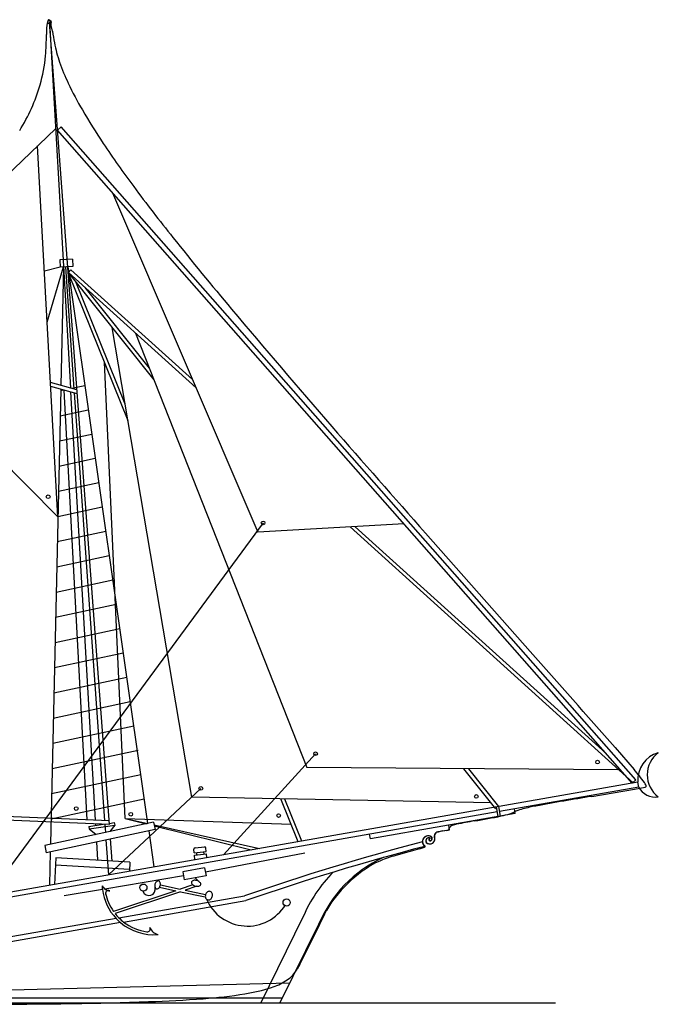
# Model space of a CAD drawing. Extents: x -200 to 132, y -210 to 111.
# Tile 12 of 14: x 30 to 53, y 22 to 57. Entities that reach past the tile are written whole.
import ezdxf

# ---------------------------------------------------------------- set-up
doc = ezdxf.new("R2010")
doc.units = 0

msp = doc.modelspace()

# ---------------------------------------------------------------- linework, layer by layer
at = {"layer": 'Ceco.NET', "color": 7, "linetype": 'CONTINUOUS'}
for p, q in [((33.512435, 28.636438, 0.002), (31.422636, 56.566521, 0.002)), ((31.422636, 56.566521, 0.002), (32.153537, 43.829116, 0.002)), ((24.810493, 46.326021, 0.002), (31.635662, 52.854111, 0.002)), ((31.703643, 52.810877, 0.002), (31.831778, 52.923622, 0.002)), ((51.70666, 30.07739, 0.002), (31.703643, 52.810877, 0.002)), ((51.834795, 30.190134, 0.002), (31.831778, 52.923622, 0.002)), ((31.716351, 39.348758, 0.002), (31.011192, 52.256822, 0.002)), ((33.624214, 50.628143, 0.002), (38.675156, 38.816321, 0.002)), ((31.798909, 48.04107, 0.002), (31.249472, 47.895071, 0.002)), ((31.346215, 46.124159, 0.002), (31.911558, 48.046078, 0.002)), ((32.224987, 48.316277, 0.002), (31.787539, 48.29683, 0.002)), ((31.787539, 48.29683, 0.002), (31.798909, 48.04107, 0.002)), ((32.236357, 48.060517, 0.002), (31.798909, 48.04107, 0.002)), ((31.911558, 48.046078, 0.002), (31.819002, 43.922335, 0.002)), ((31.977496, 48.049009, 0.002), (32.27866, 43.794249, 0.002)), ((32.059664, 48.052662, 0.002), (34.842436, 28.672504, 0.002)), ((32.224987, 48.316277, 0.002), (32.236357, 48.060517, 0.002)), ((32.088139, 47.854352, 0.002), (32.173986, 47.949305, 0.002)), ((36.526058, 43.842068, 0.002), (32.088139, 47.854352, 0.002)), ((35.063654, 44.117534, 0.002), (32.088616, 47.851035, 0.002)), ((34.16333, 42.685677, 0.002), (32.095767, 47.80123, 0.002)), ((36.405757, 44.123397, 0.002), (32.173986, 47.949305, 0.002)), ((34.063536, 43.274188, 0.002), (32.342453, 47.532484, 0.002)), ((34.903468, 44.523963, 0.002), (32.665835, 47.332063, 0.002)), ((24.810493, 46.326021, 0.002), (31.716351, 39.348758, 0.002)), ((36.384752, 29.585277, 0.002), (33.611517, 45.939882, 0.002)), ((34.422752, 45.743649, 0.002), (40.381906, 30.623921, 0.002)), ((34.059881, 28.847967, 0.002), (33.338332, 44.726883, 0.002)), ((32.380411, 43.765896, 0.002), (31.46105, 44.022081, 0.002)), ((32.390565, 43.630183, 0.002), (31.468422, 43.887143, 0.002)), ((32.654141, 43.912525, 0.002), (32.201481, 43.815756, 0.002)), ((31.816038, 43.790278, 0.002), (31.4605, 27.949518, 0.002)), ((31.931632, 43.758067, 0.002), (31.814755, 43.733082, 0.002)), ((32.732739, 28.796979, 0.002), (31.931632, 43.758067, 0.002)), ((32.161286, 43.694073, 0.002), (33.016791, 28.785167, 0.002)), ((32.288255, 43.658693, 0.002), (33.342002, 28.771642, 0.002)), ((32.775713, 43.065857, 0.002), (31.795074, 42.856217, 0.002)), ((32.897285, 42.219189, 0.002), (31.775393, 41.979352, 0.002)), ((33.018857, 41.372521, 0.002), (31.755712, 41.102488, 0.002)), ((33.140429, 40.525853, 0.002), (31.736031, 40.225623, 0.002)), ((33.262001, 39.679185, 0.002), (31.716351, 39.348758, 0.002)), ((38.859036, 39.13553, 0.002), (29.295803, 26.1514, 0.002)), ((43.76781, 39.099916, 0.002), (38.675156, 38.816321, 0.002)), ((33.383573, 38.832518, 0.002), (31.69667, 38.471894, 0.002)), ((51.743745, 30.083886, 0.002), (41.887111, 38.995185, 0.002)), ((50.791941, 31.11697, 0.002), (42.066909, 39.005198, 0.002)), ((33.505145, 37.98585, 0.002), (31.676989, 37.595029, 0.002)), ((33.626717, 37.139182, 0.002), (31.657308, 36.718164, 0.002)), ((33.748289, 36.292514, 0.002), (31.637627, 35.8413, 0.002)), ((33.869861, 35.445846, 0.002), (31.617946, 34.964435, 0.002)), ((33.991433, 34.599179, 0.002), (31.598266, 34.08757, 0.002)), ((34.113004, 33.752511, 0.002), (31.578585, 33.210706, 0.002)), ((34.234576, 32.905843, 0.002), (31.558904, 32.333841, 0.002)), ((34.356148, 32.059175, 0.002), (31.539223, 31.456977, 0.002)), ((34.513268, 31.220107, 0.002), (31.519542, 30.580112, 0.002)), ((40.687838, 31.104088, 0.002), (37.480431, 27.585203, 0.002)), ((51.202493, 30.53771, 0.002), (40.381906, 30.623921, 0.002)), ((46.963277, 29.184197, 0.002), (45.850753, 30.580349, 0.002)), ((47.063386, 29.263969, 0.002), (46.015476, 30.579037, 0.002)), ((34.599292, 30.365839, 0.002), (31.499861, 29.703247, 0.002)), ((51.70666, 30.07739, 0.002), (51.834795, 30.190134, 0.002)), ((51.903636, 30.111896, 0.002), (28.521161, 26.015696, 0.002)), ((36.693298, 29.893771, 0.002), (33.47564, 26.883634, 0.002)), ((51.933086, 29.943781, 0.002), (47.092837, 29.095855, 0.002)), ((51.933086, 29.943781, 0.002), (51.903636, 30.111896, 0.002)), ((34.720864, 29.519172, 0.002), (31.480181, 28.826383, 0.002)), ((46.798599, 29.390858, 0.002), (36.384752, 29.585277, 0.002)), ((40.082294, 28.041004, 0.002), (39.481509, 29.527462, 0.002)), ((40.211231, 28.063592, 0.002), (39.620625, 29.524865, 0.002)), ((47.038231, 28.913014, 0.002), (46.979329, 29.249244, 0.002)), ((47.122288, 28.92774, 0.002), (47.063386, 29.263969, 0.002)), ((47.636761, 29.017866, 0.002), (47.60731, 29.185981, 0.002)), ((33.512435, 28.636438, 0.002), (25.913504, 28.952449, 0.002)), ((33.517754, 28.764333, 0.002), (25.918823, 29.080345, 0.002)), ((47.00878, 29.081129, 0.002), (28.550612, 25.847582, 0.002)), ((34.059881, 28.847967, 0.002), (34.799023, 28.663223, 0.002)), ((34.059881, 28.847967, 0.002), (34.844057, 28.67285, 0.002)), ((34.059881, 28.847967, 0.002), (39.834355, 28.654453, 0.002)), ((47.636761, 29.017866, 0.002), (42.593315, 28.134343, 0.002)), ((35.048475, 28.71655, 0.002), (31.261529, 27.906982, 0.002)), ((35.101995, 28.466195, 0.002), (31.31505, 27.656627, 0.002)), ((32.793034, 28.567077, 0.002), (33.297991, 28.645356, 0.002)), ((32.793034, 28.567077, 0.002), (32.806107, 28.482747, 0.002)), ((32.806107, 28.482747, 0.002), (33.694825, 28.620516, 0.002)), ((32.806107, 28.482747, 0.002), (33.045302, 28.288315, 0.002)), ((33.024161, 28.656743, 0.002), (33.027223, 28.603381, 0.002)), ((33.351097, 28.643147, 0.002), (33.371281, 28.358002, 0.002)), ((33.509317, 28.678115, 0.002), (33.681752, 28.704846, 0.002)), ((33.694825, 28.620516, 0.002), (33.530718, 28.392086, 0.002)), ((33.681752, 28.704846, 0.002), (33.694825, 28.620516, 0.002)), ((35.048475, 28.71655, 0.002), (35.101995, 28.466195, 0.002)), ((35.068533, 28.622722, 0.002), (38.732421, 27.80453, 0.002)), ((35.0746, 28.594345, 0.002), (38.439724, 27.753255, 0.002)), ((45.104991, 28.413959, 0.002), (45.350293, 28.454216, 0.002)), ((45.350927, 28.450598, 0.002), (45.321476, 28.618713, 0.002)), ((33.607527, 27.36554, 0.002), (33.549998, 28.134411, 0.002)), ((34.878908, 28.418503, 0.002), (35.059458, 27.161091, 0.002)), ((42.593315, 28.134343, 0.002), (42.563864, 28.302458, 0.002)), ((31.261529, 27.906982, 0.002), (31.31505, 27.656627, 0.002)), ((33.060142, 28.02969, 0.002), (33.09653, 27.395569, 0.002)), ((33.389535, 28.100107, 0.002), (33.47564, 26.883634, 0.002)), ((36.463545, 27.657448, 0.002), (36.451833, 27.776345, 0.002)), ((36.497769, 27.832321, 0.002), (36.816101, 27.863679, 0.002)), ((36.883788, 27.698846, 0.002), (36.872076, 27.817743, 0.002)), ((31.454595, 27.686459, 0.002), (31.428527, 26.525016, 0.002)), ((31.651298, 27.480498, 0.002), (31.596882, 26.554509, 0.002)), ((34.224703, 27.329271, 0.002), (31.651298, 27.480498, 0.002)), ((36.463545, 27.657448, 0.002), (36.883788, 27.698846, 0.002)), ((36.471911, 27.572522, 0.002), (36.892154, 27.613919, 0.002)), ((36.487791, 27.41131, 0.002), (36.471911, 27.572522, 0.002)), ((36.556837, 27.580888, 0.002), (36.548471, 27.665814, 0.002)), ((36.572718, 27.419676, 0.002), (36.572087, 27.426078, 0.002)), ((36.807228, 27.605553, 0.002), (36.798862, 27.69048, 0.002)), ((36.850274, 26.993331, 0.002), (40.317509, 27.648971, 0.002)), ((36.904915, 27.484383, 0.002), (36.892154, 27.613919, 0.002)), ((34.209684, 27.0737, 0.002), (31.636279, 27.224927, 0.002)), ((34.224703, 27.329271, 0.002), (34.206034, 27.011587, 0.002)), ((36.824846, 27.133324, 0.002), (36.067816, 26.995818, 0.002)), ((36.824846, 27.133324, 0.002), (36.875702, 26.853338, 0.002)), ((36.093244, 26.855825, 0.002), (33.356915, 26.393326, 0.002)), ((36.067816, 26.995818, 0.002), (36.118672, 26.715832, 0.002)), ((36.875702, 26.853338, 0.002), (36.118672, 26.715832, 0.002)), ((36.618235, 26.658941, 0.002), (36.497187, 26.784585, 0.002)), ((35.083247, 26.493687, 0.002), (35.090116, 26.492207, 0.002)), ((35.256915, 26.456266, 0.002), (35.819756, 26.334989, 0.002)), ((35.28408, 26.537709, 0.002), (35.978916, 26.38799, 0.002)), ((36.420138, 26.534919, 0.002), (35.978916, 26.38799, 0.002)), ((36.549391, 26.488016, 0.002), (36.142906, 26.352655, 0.002)), ((33.267376, 26.378192, 0.002), (31.938558, 26.153593, 0.002)), ((35.819756, 26.334989, 0.002), (33.653056, 25.613468, 0.002)), ((35.983745, 26.299653, 0.002), (33.706826, 25.541429, 0.002)), ((33.842872, 25.3885, 0.002), (38.215697, 26.154542, 0.002)), ((35.983745, 26.299653, 0.002), (36.838635, 26.115447, 0.002)), ((36.142906, 26.352655, 0.002), (36.85661, 26.19887, 0.002)), ((34.007467, 25.24406, 0.002), (38.258737, 25.988808, 0.002)), ((33.741262, 25.3707, 0.002), (28.454421, 24.444538, 0.002)), ((40.248083, 25.411858, 0.002), (38.778307, 22.431522, 0.002)), ((33.895716, 25.224483, 0.002), (29.67171, 24.484511, 0.002)), ((40.791076, 25.162321, 0.002), (39.444361, 22.431522, 0.002)), ((39.78104, 23.114222, 0.002), (26.072296, 22.772872, 0.002)), ((8.286026, 22.602197, 0.002), (39.528531, 22.602197, 0.002))]:
    msp.add_line(p, q, dxfattribs=at)
at = {"layer": 'Ceco.NET', "color": 5, "linetype": 'CONTINUOUS'}
msp.add_line((-0.585933, 22.431522, 0.002), (49.034539, 22.431522, 0.002), dxfattribs=at)
at = {"layer": 'Ceco.NET', "color": 7, "linetype": 'CONTINUOUS'}
for centre, radius in [((31.422636, 56.566521, 0.002), 0.064003), ((31.379697, 40.044669, 0.002), 0.064003), ((38.859036, 39.13553, 0.002), 0.064003), ((40.687838, 31.104088, 0.002), 0.064003), ((50.503942, 30.812385, 0.002), 0.064003), ((36.693298, 29.893771, 0.002), 0.064003), ((46.281752, 29.614367, 0.002), 0.064003), ((32.358262, 29.192718, 0.002), 0.064003), ((34.256033, 28.994624, 0.002), 0.064003), ((39.401438, 28.950061, 0.002), 0.064003), ((34.694153, 26.442803, 0.002), 0.124088), ((39.678998, 25.923787, 0.002), 0.124088)]:
    msp.add_circle(centre, radius, dxfattribs=at)
for centre, radius, start, end in [((52.884135, 30.192044, 0.002), 0.983769, 105.829491, 184.673072), ((53.186291, 30.370469, 0.002), 0.956743, 126.605292, 233.394708), ((52.506409, 30.237051, 0.002), 0.643976, 207.090963, 279.778935), ((44.607865, 28.044782, 0.002), 0.202201, 67.513723, 183.720241), ((44.630717, 28.070255, 0.002), 0.104298, 60.462899, 221.804017), ((44.66403, 28.13397, 0.002), 0.173456, 230.187299, 381.810594), ((44.674533, 28.115712, 0.002), 0.045919, 80.471822, 298.772738), ((44.663173, 28.151504, 0.002), 0.083079, 293.752293, 434.625728), ((44.958432, 28.239857, 0.002), 0.139654, 94.811738, 202.301883), ((46.333031, 22.475233, 0.002), 6.064366, 101.68324, 103.214648), ((36.502788, 27.781365, 0.002), 0.051202, 95.625946, 185.625946), ((36.82112, 27.812723, 0.002), 0.051202, 5.625946, 95.625946), ((64.626074, -49.796034, 0.002), 80.411429, 104.563722, 109.174153), ((64.626074, -49.796034, 0.002), 80.240754, 104.530889, 109.183994), ((44.607865, 28.044782, 0.002), 0.202201, 183.720241, 235.561206), ((44.936975, 23.401508, 0.002), 4.504325, 114.922502, 156.988487), ((44.936975, 23.401508, 0.002), 5.101688, 135.464951, 156.792905), ((33.579862, 26.700388, 0.002), 0.379464, 211.419054, 234.017877), ((35.055097, 26.603873, 0.002), 1.80191, 183.22266, 187.194935), ((33.579862, 26.700388, 0.002), 0.379464, 234.017877, 251.48687), ((34.88546, 26.387881, 0.002), 0.222763, 199.581309, 376.983405), ((35.302895, 26.505698, 0.002), 0.21327, 166.026536, 181.413448), ((35.242234, 26.504201, 0.002), 0.15259, 181.413448, 199.626279), ((35.302895, 26.505698, 0.002), 0.21327, 150.639623, 166.026536), ((35.20041, 26.489287, 0.002), 0.108187, 199.626279, 224.085159), ((35.250009, 26.535449, 0.002), 0.15259, 132.426792, 150.639623), ((35.168759, 26.45863, 0.002), 0.064123, 224.085159, 256.026536), ((35.220053, 26.568225, 0.002), 0.108187, 107.967913, 132.426792), ((35.168759, 26.45863, 0.002), 0.064123, 256.026536, 287.967913), ((35.20646, 26.61014, 0.002), 0.064123, 76.026536, 107.967913), ((35.155166, 26.500545, 0.002), 0.108187, 287.967913, 312.426792), ((35.20646, 26.61014, 0.002), 0.064123, 44.085159, 76.026536), ((35.125209, 26.533321, 0.002), 0.15259, 312.426792, 330.639623), ((35.174808, 26.579483, 0.002), 0.108187, 19.626279, 44.085159), ((35.072324, 26.563072, 0.002), 0.21327, 330.639623, 346.026536), ((35.132985, 26.564569, 0.002), 0.15259, 1.413448, 19.626279), ((35.072324, 26.563072, 0.002), 0.21327, 346.026536, 361.413448), ((36.426953, 26.621522, 0.002), 0.059673, 163.625777, 198.734378), ((36.426953, 26.621522, 0.002), 0.059673, 128.517177, 163.625777), ((36.485688, 26.641442, 0.002), 0.121694, 198.734378, 223.12011), ((36.465576, 26.572996, 0.002), 0.121694, 104.131445, 128.517177), ((36.533974, 26.68666, 0.002), 0.187847, 223.12011, 239.911073), ((36.481727, 26.508845, 0.002), 0.187847, 87.340482, 104.131445), ((36.580624, 26.767171, 0.002), 0.280896, 239.911073, 253.625777), ((36.47741, 26.415896, 0.002), 0.280896, 73.625777, 87.340482), ((36.580624, 26.767171, 0.002), 0.280896, 253.625777, 267.340482), ((36.47741, 26.415896, 0.002), 0.280896, 59.911073, 73.625777), ((36.576306, 26.674221, 0.002), 0.187847, 267.340482, 284.131445), ((36.52406, 26.496407, 0.002), 0.187847, 43.12011, 59.911073), ((36.592457, 26.61007, 0.002), 0.121694, 284.131445, 308.517177), ((36.572346, 26.541624, 0.002), 0.121694, 18.734378, 43.12011), ((36.631081, 26.561544, 0.002), 0.059673, 308.517177, 343.625777), ((36.631081, 26.561544, 0.002), 0.059673, 343.625777, 378.734378), ((35.055097, 26.603873, 0.002), 1.80191, 187.194935, 223.186093), ((33.472903, 26.242794, 0.002), 0.098698, 174.002428, 211.708624), ((33.472903, 26.242794, 0.002), 0.098698, 97.878223, 174.002428), ((35.055097, 26.603873, 0.002), 1.716572, 191.790917, 215.237465), ((33.579862, 26.700388, 0.002), 0.379464, 251.48687, 262.200482), ((33.472903, 26.242794, 0.002), 0.098698, 55.80913, 97.878223), ((37.036105, 26.144263, 0.002), 0.187618, 163.07894, 181.612456), ((37.00287, 26.143328, 0.002), 0.154369, 181.612456, 202.064097), ((37.036105, 26.144263, 0.002), 0.187618, 144.545424, 163.07894), ((36.978968, 26.13364, 0.002), 0.128578, 202.064097, 225.976383), ((37.009022, 26.16355, 0.002), 0.154369, 124.093782, 144.545424), ((36.994565, 26.184908, 0.002), 0.128578, 100.181497, 124.093782), ((36.989602, 26.212538, 0.002), 0.100505, 73.07894, 100.181497), ((36.989602, 26.212538, 0.002), 0.100505, 45.976383, 73.07894), ((36.940039, 26.162442, 0.002), 0.154369, 304.093782, 324.545424), ((36.970093, 26.192352, 0.002), 0.128578, 22.064097, 45.976383), ((36.912955, 26.181729, 0.002), 0.187618, 324.545424, 343.07894), ((36.946191, 26.182664, 0.002), 0.154369, 1.612456, 22.064097), ((36.912955, 26.181729, 0.002), 0.187618, 343.07894, 361.612456), ((38.316219, 26.655722, 0.002), 1.55334, 203.304828, 328.356807), ((36.959458, 26.113454, 0.002), 0.100505, 225.976383, 253.07894), ((36.959458, 26.113454, 0.002), 0.100505, 253.07894, 280.181497), ((36.954496, 26.141085, 0.002), 0.128578, 280.181497, 304.093782), ((35.055097, 26.603873, 0.002), 1.716572, 218.238279, 225.074301), ((35.055097, 26.603873, 0.002), 1.80191, 223.186093, 229.952863), ((35.055097, 26.603873, 0.002), 1.716572, 225.074301, 232.388541), ((35.055097, 26.603873, 0.002), 1.80191, 229.952863, 274.7984), ((35.055097, 26.603873, 0.002), 1.716572, 232.388541, 262.054854), ((34.835961, 24.997116, 0.002), 0.095084, 259.003712, 395.607225), ((35.310081, 25.230529, 0.002), 0.434931, 204.165997, 256.130934), ((35.055097, 26.603873, 0.002), 1.716572, 262.054854, 262.412492)]:
    msp.add_arc(centre, radius, start, end, dxfattribs=at)
at = {"layer": 'Default', "color": 7, "linetype": 'CONTINUOUS'}
for p, q in [((31.390243, 56.649141), (31.379719, 56.638503)), ((31.414476, 56.646316), (31.435804, 56.617526)), ((31.531347, 56.248224), (31.489607, 56.455851)), ((48.1594, 34.663646), (44.514803, 38.77807)), ((51.109192, 31.32211), (51.77499, 30.548502)), ((50.297736, 29.616852), (51.784718, 29.872799)), ((51.784718, 29.872799), (52.16118, 29.94384)), ((52.16118, 29.94384), (52.184506, 29.951313)), ((52.184506, 29.951313), (52.195374, 29.963476)), ((45.322188, 28.462215), (45.331722, 28.475268)), ((45.331722, 28.475268), (45.349285, 28.524017)), ((44.685094, 28.158366), (44.678785, 28.165314)), ((44.837852, 28.145891), (44.821132, 28.23987)), ((44.306376, 27.797197), (43.475003, 27.559153)), ((44.306376, 27.797197), (44.479151, 27.855141)), ((40.135101, 23.76924), (40.596423, 24.686939)), ((40.135101, 23.76924), (40.043236, 23.60003))]:
    msp.add_line(p, q, dxfattribs=at)
for centre, radius, start, end in [((33.645132, 56.154179), 2.328496, 169.708911, 180.518597), ((31.529979, 56.543191), 0.17794, 147.612447, 171.281325), ((31.400645, 56.633028), 0.019179, 43.852831, 122.846236), ((30.808111, 56.318848), 0.695131, 11.366767, 25.446675), ((39.386887, 57.328589), 7.929483, 187.830707, 190.783539), ((23.535031, 56.062668), 7.782019, 355.088179, 360.518597), ((36.162268, 56.71442), 4.646897, 190.783539, 199.312041), ((26.129463, 55.839708), 5.178025, 343.676333, 355.088179), ((38.818299, 57.645175), 7.461289, 199.312041, 205.438548), ((24.910915, 56.196583), 6.447757, 328.1661, 343.676333), ((43.702248, 59.968273), 12.869593, 205.438548, 210.126571), ((51.499732, 64.493149), 21.884872, 210.126571, 213.707206), ((62.967772, 72.143465), 35.670491, 213.707206, 216.669078), ((86.433191, 89.614357), 64.92554, 216.669078, 218.637838), ((142.68339, 134.579153), 136.938857, 218.637838, 219.986161), ((265.63306, 237.695581), 297.405736, 219.986161, 221.021617), ((457.857313, 404.920942), 552.188948, 221.021617, 221.534839), ((-441.339858, -400.422029), 654.911497, 41.24197, 41.631919), ((46.102367, 25.666415), 7.484212, 36.336357, 40.716614), ((51.683174, 29.77138), 0.556287, 24.073208, 36.336357), ((52.148887, 29.975413), 0.047995, 345.598423, 388.468408), ((65.035596, -61.845942), 92.642577, 99.153675, 100.373125), ((48.293896, 27.668522), 1.564392, 104.385217, 113.817335), ((49.537743, 22.818864), 6.571022, 100.373125, 104.385217), ((43.011139, 48.679147), 20.17359, 279.14524, 281.845139), ((46.486172, 32.110323), 3.244273, 281.845139, 287.322284), ((46.886032, 30.68604), 1.766039, 288.696404, 296.070322), ((45.244732, 28.551517), 0.118212, 270.061471, 310.936536), ((45.490459, 28.447415), 0.160617, 107.344, 151.515365), ((45.792614, 27.707062), 0.959774, 101.91965, 111.389555), ((48.297937, 15.838626), 13.089755, 99.14524, 101.91965), ((44.603267, 28.046309), 0.191537, 132.479994, 236.979206), ((44.608353, 28.049315), 0.192842, 80.921046, 134.197882), ((44.6306, 28.070472), 0.106381, 63.066932, 211.342472), ((44.666007, 28.132474), 0.172368, 222.901176, 364.464208), ((44.676878, 28.115796), 0.043356, 79.07662, 328.131242), ((44.635516, 28.128899), 0.11089, 30.044128, 88.311608), ((44.659233, 28.150992), 0.079628, 313.156879, 384.819937), ((44.953543, 28.240766), 0.132414, 162.86659, 180.387485), ((44.959649, 28.238883), 0.138803, 92.425066, 162.86659), ((45.674522, 25.401758), 3.061844, 98.066837, 103.614979), ((44.48162, 27.875204), 0.020215, 262.984159, 391.312946), ((45.061621, 22.017854), 5.76397, 105.9778, 111.525569), ((45.85515, 22.065451), 6.081733, 122.243172, 125.606719), ((43.68732, 25.502161), 2.018426, 111.525569, 122.243172), ((44.935528, 23.349647), 4.502219, 125.606719, 142.38624), ((43.63023, 24.240194), 2.926127, 140.599614, 151.269611), ((1.496313, 44.342347), 43.762469, 333.311579, 334.709613), ((39.021931, 24.20055), 1.184708, 301.692044, 326.540904), ((38.98097, 24.227619), 1.233806, 326.540904, 329.425283), ((37.264758, 28.817178), 6.149112, 279.007795, 287.83339), ((38.454087, 25.120254), 2.265589, 287.83339, 301.692044), ((35.505448, 39.915251), 17.385767, 274.202475, 279.007795), ((28.232827, 303.857334), 281.478529, 270.167701, 270.811269), ((30.436706, 148.218954), 125.824545, 270.811269, 272.022396), ((33.109899, 72.517128), 50.075536, 272.022396, 274.202475)]:
    msp.add_arc(centre, radius, start, end, dxfattribs=at)

doc.saveas('drawing.dxf')
